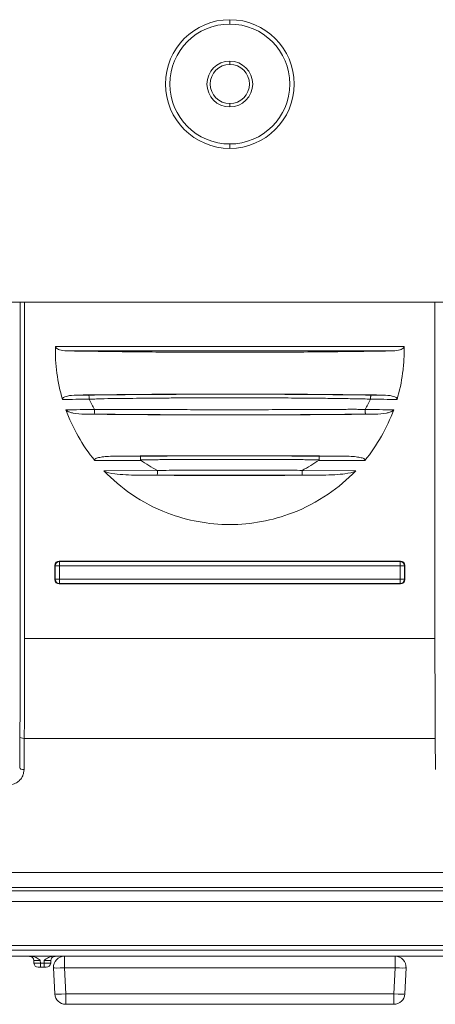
# Model space of a CAD drawing. Header units: millimetres. Extents: x 39 to 1680, y 50 to 804.
# Tile 33 of 68: x 745 to 764, y 50 to 96. Entities that reach past the tile are written whole.
import ezdxf

# ---------------------------------------------------------------- set-up
doc = ezdxf.new("R2010")
doc.units = ezdxf.units.MM
doc.header["$MEASUREMENT"] = 0
doc.layers.get('0').update_dxf_attribs({"lineweight": 25})

msp = doc.modelspace()

# ---------------------------------------------------------------- linework, layer by layer
at = {"color": 0, "linetype": 'Continuous', "lineweight": 0, "extrusion": (1, -4.93038e-32, -2.22045e-16)}
for p, q in [((754.907, 95.639), (754.907, 95.439)), ((754.907, 93.589), (754.907, 93.739)), ((754.907, 91.789), (754.907, 91.639)), ((754.907, 89.739), (754.907, 89.939)), ((793.257, 82.689), (714.54, 82.689)), ((745.295, 82.689), (745.295, 67.266)), ((745.495, 82.689), (745.495, 67.266)), ((764.318, 82.689), (764.318, 67.266)), ((746.909, 80.652), (762.905, 80.652)), ((747.427, 80.452), (762.387, 80.452)), ((748.434, 78.425), (747.878, 78.425)), ((761.936, 78.425), (761.386, 78.425)), ((748.266, 77.552), (748.682, 77.552)), ((761.138, 77.552), (761.548, 77.552)), ((750.813, 75.425), (748.713, 75.425)), ((750.801, 75.625), (749.707, 75.625)), ((761.1, 75.425), (758.999, 75.425)), ((760.106, 75.625), (759.011, 75.625)), ((749.132, 74.952), (751.587, 74.969)), ((758.226, 74.969), (760.682, 74.952)), ((750.797, 74.752), (751.578, 74.752)), ((758.235, 74.752), (759.017, 74.752)), ((746.881, 69.962), (746.881, 70.615)), ((746.881, 70.615), (746.897, 70.599)), ((746.897, 70.599), (747.097, 70.599)), ((746.897, 70.599), (746.897, 69.978)), ((747.08, 70.815), (762.733, 70.815)), ((747.08, 70.815), (747.097, 70.799)), ((762.717, 70.799), (747.097, 70.799)), ((747.097, 70.799), (747.097, 70.599)), ((762.717, 70.599), (747.097, 70.599)), ((747.097, 70.599), (747.097, 69.978)), ((762.733, 70.815), (762.717, 70.799)), ((762.717, 70.799), (762.717, 70.599)), ((762.717, 69.978), (762.717, 70.599)), ((762.917, 70.599), (762.717, 70.599)), ((762.933, 70.615), (762.917, 70.599)), ((762.917, 69.978), (762.917, 70.599)), ((762.933, 70.615), (762.933, 69.962)), ((746.881, 69.962), (746.897, 69.978)), ((746.897, 69.978), (747.097, 69.978)), ((747.08, 69.762), (747.097, 69.779)), ((762.733, 69.762), (747.08, 69.762)), ((747.097, 69.978), (762.717, 69.978)), ((747.097, 69.779), (747.097, 69.978)), ((747.097, 69.779), (762.717, 69.779)), ((762.717, 69.779), (762.717, 69.978)), ((762.917, 69.978), (762.717, 69.978)), ((762.733, 69.762), (762.717, 69.779)), ((762.933, 69.962), (762.917, 69.978)), ((745.495, 67.266), (764.318, 67.266)), ((745.28, 62.76), (745.269, 61.326)), ((745.48, 62.683), (745.469, 61.25)), ((745.48, 62.683), (764.334, 62.683)), ((764.334, 62.683), (764.344, 61.25)), ((793, 56.54), (716.814, 56.54)), ((793.451, 55.697), (716.362, 55.697)), ((716.814, 55.849), (793, 55.849)), ((793.451, 55.197), (716.362, 55.197)), ((740.034, 53.189), (769.071, 53.189)), ((767.704, 52.973), (742.058, 52.973)), ((767.704, 52.689), (742.058, 52.689)), ((745.824, 52.689), (746.789, 52.689)), ((745.923, 52.378), (745.917, 52.499)), ((746.223, 52.378), (746.216, 52.499)), ((746.391, 52.378), (746.223, 52.378)), ((746.391, 52.378), (746.397, 52.499)), ((746.391, 52.378), (746.391, 52.189)), ((746.691, 52.378), (746.697, 52.499)), ((747.318, 52.162), (747.318, 52.689)), ((762.495, 52.162), (762.495, 52.689)), ((746.391, 52.189), (746.223, 52.189)), ((746.882, 50.962), (746.819, 52.162)), ((747.381, 50.962), (747.318, 52.162)), ((747.318, 52.162), (762.495, 52.162)), ((762.432, 50.962), (762.495, 52.162)), ((762.932, 50.962), (762.995, 52.162)), ((762.432, 50.962), (747.381, 50.962)), ((747.381, 50.962), (747.381, 50.489)), ((762.432, 50.962), (762.432, 50.489)), ((762.432, 50.489), (747.381, 50.489))]:
    msp.add_line(p, q, dxfattribs=at)
at = {"color": 0, "linetype": 'Continuous', "lineweight": 0, "extrusion": (-2.22045e-16, 1.09476e-47, -1)}
for centre, radius, start, end in [((-754.907, 92.689), 2.95, 270, 90), ((-754.907, 92.689), 2.95, 90, 270), ((-754.907, 92.689), 2.75, 90, 270), ((-754.907, 92.689), 1.05, 90, 270), ((-754.907, 92.689), 0.9, 90, 270), ((-746.123, 52.389), 0.2, 270, 357), ((-746.897, 52.489), 0.2, 3, 64.7185), ((-762.495, 52.189), 0.5, 90, 183), ((-747.381, 50.989), 0.5, 270, 357)]:
    msp.add_arc(centre, radius, start, end, dxfattribs=at)
at = {"color": 0, "linetype": 'Continuous', "lineweight": 0}
for centre, radius, start, end in [((754.907, 92.689), 2.75, 90, 270), ((754.907, 92.689), 1.05, 90, 270), ((754.907, 92.689), 0.9, 90, 270), ((745.717, 52.489), 0.2, 3, 90), ((747.318, 52.189), 0.5, 90, 183), ((762.432, 50.989), 0.5, 270, 357)]:
    msp.add_arc(centre, radius, start, end, dxfattribs=at)
at = {"color": 0, "linetype": 'Continuous', "lineweight": 0, "extrusion": (-2.22045e-16, 0, -1)}
for centre, major_axis in [((747.081, 70.614), (-0.142, 0.142)), ((762.733, 69.963), (0.142, -0.142))]:
    msp.add_ellipse(centre, major_axis=major_axis, ratio=0.997265, start_param=-0.784029, end_param=0.784029, dxfattribs=at)
at = {"color": 0, "linetype": 'Continuous', "lineweight": 0}
for centre, major_axis, ratio, start_param, end_param in [((747.097, 70.599), (-0.141, -0.141), 0.997265, -2.35482, -0.786782), ((762.717, 70.599), (-0.141, 0.141), 0.997265, -2.35482, -0.786782), ((747.097, 69.978), (0.141, -0.141), 0.997265, -2.35482, -0.786782), ((762.717, 69.978), (0.141, 0.141), 0.997265, -2.35482, -0.786782), ((764.524, 67.266), (0, -11.999), 0.017158, -1.570793, -1.17889), ((746.491, 52.389), (0, -0.2), 1, 0, 1.518436), ((747.318, 52.189), (-0.499, -0.026), 0.052264, 0, 1.568057), ((762.495, 52.189), (0.499, -0.026), 0.052264, -1.568057, 0)]:
    msp.add_ellipse(centre, major_axis=major_axis, ratio=ratio, start_param=start_param, end_param=end_param, dxfattribs=at)
at = {"color": 0, "linetype": 'Continuous', "lineweight": 0, "extrusion": (-2.22045e-16, -1.2326e-32, -1)}
for centre, major_axis in [((762.733, 70.614), (0.142, 0.142)), ((747.081, 69.963), (-0.142, -0.142))]:
    msp.add_ellipse(centre, major_axis=major_axis, ratio=0.997265, start_param=-0.784029, end_param=0.784029, dxfattribs=at)
at = {"color": 0, "linetype": 'Continuous', "lineweight": 0, "extrusion": (-2.22045e-16, 1.79366e-43, -1)}
msp.add_ellipse((745.289, 67.266), major_axis=(0, -11.998), ratio=0.017162, start_param=-1.570795, end_param=-1.178888, dxfattribs=at)
at = {"color": 0, "linetype": 'Continuous', "lineweight": 0, "extrusion": (-2.22045e-16, -7.70372e-34, -1)}
msp.add_ellipse((745.48, 62.76), major_axis=(-0.2, 0.001), ratio=0.381894, start_param=-1.573551, end_param=-0.018885, dxfattribs=at)
at = {"color": 0, "linetype": 'Continuous', "lineweight": 0, "extrusion": (-2.22045e-16, -1.73334e-33, -1)}
msp.add_ellipse((745.469, 61.326), major_axis=(-0.2, 0.001), ratio=0.381894, start_param=-1.573551, end_param=-0.018885, dxfattribs=at)
at = {"color": 0, "linetype": 'Continuous', "lineweight": 0, "extrusion": (-2.22045e-16, -7.00649e-46, -1)}
msp.add_ellipse((746.223, 52.389), major_axis=(0, -0.2), ratio=0.000005, start_param=0, end_param=1.518436, dxfattribs=at)
at = {"color": 0, "linetype": 'Continuous', "lineweight": 0, "extrusion": (-2.22045e-16, 3.08149e-33, -1)}
msp.add_ellipse((746.396, 52.489), major_axis=(0.301, 0.011), ratio=0.034582, start_param=-1.565019, end_param=0.003029, dxfattribs=at)
at = {"color": 0, "linetype": 'Continuous', "lineweight": 0, "extrusion": (-2.22045e-16, -3.08149e-33, -1)}
msp.add_ellipse((747.381, 50.989), major_axis=(-0.499, -0.026), ratio=0.052264, start_param=-1.568057, end_param=0, dxfattribs=at)
at = {"color": 0, "linetype": 'Continuous', "lineweight": 0, "extrusion": (-2.22045e-16, 1.54074e-33, -1)}
msp.add_ellipse((762.432, 50.989), major_axis=(0.499, -0.026), ratio=0.052264, start_param=0, end_param=1.568057, dxfattribs=at)
at = {"color": 0, "linetype": 'Continuous', "lineweight": 0}
for points, knots in [([(747.234, 78.225), (747.118, 78.62), (747.032, 79.023), (746.923, 79.835), (746.9, 80.244), (746.909, 80.652)], [-0.2458654, -0.2458654, -0.2458654, -0.2458654, -0.1224594, -0.1224594, -0.000001, -0.000001, -0.000001, -0.000001]), ([(747.427, 80.452), (747.306, 80.455), (747.191, 80.47), (747.098, 80.499), (747.096, 80.499), (747.094, 80.5), (747.093, 80.5), (747.061, 80.51), (747.029, 80.523), (746.977, 80.551), (746.954, 80.567), (746.93, 80.593), (746.925, 80.601), (746.917, 80.614), (746.915, 80.619), (746.911, 80.629), (746.91, 80.634), (746.909, 80.643), (746.908, 80.648), (746.909, 80.652)], [0.000001, 0.000001, 0.000001, 0.000001, 0.03850913, 0.03850913, 0.03921757, 0.03921757, 0.03950349, 0.03950349, 0.05268653, 0.05268653, 0.06305905, 0.06305905, 0.06673745, 0.06673745, 0.06898657, 0.06898657, 0.0707768, 0.0707768, 0.07254862, 0.07254862, 0.07254862, 0.07254862]), ([(762.387, 80.452), (761.504, 80.436), (760.602, 80.423), (758.768, 80.402), (757.846, 80.395), (756.268, 80.388), (755.612, 80.386), (754.318, 80.386), (753.673, 80.388), (752.129, 80.394), (751.224, 80.401), (749.35, 80.421), (748.376, 80.435), (747.427, 80.452)], [-1.531141, -1.531141, -1.531141, -1.531141, -1.251755, -1.251755, -0.969475, -0.969475, -0.771879, -0.771879, -0.577368, -0.577368, -0.301805, -0.301805, -0.000001, -0.000001, -0.000001, -0.000001]), ([(762.905, 80.652), (762.905, 80.648), (762.905, 80.643), (762.904, 80.634), (762.902, 80.63), (762.899, 80.62), (762.897, 80.615), (762.89, 80.602), (762.884, 80.594), (762.859, 80.566), (762.834, 80.55), (762.786, 80.523), (762.754, 80.511), (762.722, 80.501), (762.722, 80.5), (762.718, 80.499), (762.716, 80.499), (762.622, 80.47), (762.507, 80.455), (762.387, 80.452)], [0.000001, 0.000001, 0.000001, 0.000001, 0.00134284, 0.00134284, 0.00270379, 0.00270379, 0.00445383, 0.00445383, 0.0073276, 0.0073276, 0.01605479, 0.01605479, 0.02849777, 0.02849777, 0.02888109, 0.02888109, 0.0298464, 0.0298464, 0.0666306, 0.0666306, 0.0666306, 0.0666306]), ([(762.905, 80.652), (762.909, 80.452), (762.906, 80.255), (762.884, 79.848), (762.864, 79.64), (762.782, 79.024), (762.696, 78.619), (762.579, 78.225)], [-0.2455242, -0.2455242, -0.2455242, -0.2455242, -0.1857548, -0.1857548, -0.1233496, -0.1233496, -0.000001, -0.000001, -0.000001, -0.000001]), ([(747.234, 78.225), (747.233, 78.23), (747.232, 78.235), (747.232, 78.246), (747.233, 78.253), (747.237, 78.267), (747.242, 78.275), (747.255, 78.292), (747.266, 78.301), (747.294, 78.322), (747.315, 78.333), (747.375, 78.359), (747.421, 78.372), (747.575, 78.408), (747.718, 78.423), (747.878, 78.425)], [0.000001, 0.000001, 0.000001, 0.000001, 0.00149818, 0.00149818, 0.00349008, 0.00349008, 0.00618814, 0.00618814, 0.01017216, 0.01017216, 0.01704793, 0.01704793, 0.03066233, 0.03066233, 0.06607173, 0.06607173, 0.06607173, 0.06607173]), ([(761.936, 78.425), (761.122, 78.436), (760.293, 78.445), (758.585, 78.46), (757.693, 78.466), (756.169, 78.471), (755.536, 78.472), (754.273, 78.472), (753.64, 78.471), (752.113, 78.466), (751.217, 78.46), (749.511, 78.445), (748.687, 78.436), (747.878, 78.425)], [0.000001, 0.000001, 0.000001, 0.000001, 0.252314, 0.252314, 0.518881, 0.518881, 0.706817, 0.706817, 0.894421, 0.894421, 1.16215, 1.16215, 1.41308, 1.41308, 1.41308, 1.41308]), ([(748.434, 78.425), (748.667, 78.428), (749.125, 78.433), (749.788, 78.44), (750.436, 78.446), (751.101, 78.451), (751.831, 78.456), (752.653, 78.46), (753.543, 78.463), (754.442, 78.465), (755.297, 78.465), (756.083, 78.463), (756.797, 78.461), (757.443, 78.459), (758.033, 78.455), (758.575, 78.452), (759.074, 78.448), (759.533, 78.444), (759.957, 78.44), (760.348, 78.436), (760.708, 78.433), (761.052, 78.429), (761.276, 78.426), (761.386, 78.425)], [0, 0, 0, 0, 0.047619, 0.0952381, 0.1428571, 0.1904762, 0.2380952, 0.2857143, 0.3333333, 0.3809524, 0.4285714, 0.4761905, 0.5238095, 0.5714286, 0.6190476, 0.6666667, 0.7142857, 0.7619048, 0.8095238, 0.8571429, 0.9047619, 0.952381, 1, 1, 1, 1]), ([(748.434, 78.425), (748.434, 78.425), (748.434, 78.425), (748.435, 78.424), (748.436, 78.422), (748.439, 78.417), (748.44, 78.414), (748.444, 78.399), (748.447, 78.385), (748.451, 78.349), (748.453, 78.327), (748.456, 78.282), (748.456, 78.259), (748.457, 78.236)], [-0.00012807, -0.00012807, -0.00012807, -0.00012807, 0, 0, 0.00332516, 0.00332516, 0.00681784, 0.00681784, 0.0145824, 0.0145824, 0.02231972, 0.02231972, 0.02935218, 0.02935218, 0.02935218, 0.02935218]), ([(748.457, 78.236), (748.688, 78.24), (748.914, 78.251), (749.138, 78.257), (749.362, 78.263), (749.584, 78.265), (749.803, 78.267), (749.954, 78.268), (750.104, 78.27), (750.254, 78.272), (750.321, 78.273), (750.388, 78.274), (750.456, 78.275), (750.674, 78.278), (750.895, 78.28), (751.127, 78.282), (751.359, 78.285), (751.602, 78.287), (751.86, 78.289), (752.089, 78.291), (752.33, 78.292), (752.58, 78.294), (752.612, 78.294), (752.644, 78.294), (752.676, 78.294), (752.961, 78.296), (753.258, 78.298), (753.556, 78.299), (753.853, 78.3), (754.153, 78.3), (754.445, 78.301), (754.601, 78.301), (754.755, 78.301), (754.907, 78.301), (755.038, 78.301), (755.167, 78.301), (755.294, 78.301), (755.567, 78.3), (755.828, 78.3), (756.078, 78.299), (756.327, 78.298), (756.564, 78.297), (756.79, 78.296), (756.943, 78.296), (757.091, 78.295), (757.234, 78.294), (757.302, 78.293), (757.37, 78.293), (757.436, 78.293), (757.641, 78.291), (757.837, 78.29), (758.025, 78.288)], [0, 0, 0, 0, 0.047619, 0.047619, 0.047619, 0.0952381, 0.0952381, 0.0952381, 0.1281761, 0.1281761, 0.1281761, 0.1428571, 0.1428571, 0.1428571, 0.1904762, 0.1904762, 0.1904762, 0.2380952, 0.2380952, 0.2380952, 0.280331, 0.280331, 0.280331, 0.2857143, 0.2857143, 0.2857143, 0.3333333, 0.3333333, 0.3333333, 0.3809524, 0.3809524, 0.3809524, 0.4064596, 0.4064596, 0.4064596, 0.4285714, 0.4285714, 0.4285714, 0.4761905, 0.4761905, 0.4761905, 0.5238095, 0.5238095, 0.5238095, 0.5560119, 0.5560119, 0.5560119, 0.5714286, 0.5714286, 0.5714286, 0.6190476, 0.6190476, 0.6190476, 0.6190476]), ([(748.703, 77.764), (748.659, 77.841), (748.617, 77.919), (748.535, 78.076), (748.495, 78.155), (748.457, 78.235)], [-0.05320688, -0.05320688, -0.05320688, -0.05320688, -0.02663245, -0.02663245, -0.00001982, -0.00001982, -0.00001982, -0.00001982]), ([(758.025, 78.288), (758.213, 78.287), (758.393, 78.285), (758.565, 78.283), (758.738, 78.282), (758.903, 78.28), (759.062, 78.278), (759.221, 78.277), (759.374, 78.275), (759.52, 78.273), (759.533, 78.273), (759.546, 78.273), (759.559, 78.273), (759.692, 78.271), (759.819, 78.269), (759.942, 78.268), (760.077, 78.266), (760.207, 78.264), (760.331, 78.262), (760.455, 78.26), (760.574, 78.258), (760.691, 78.257), (760.702, 78.257), (760.712, 78.257), (760.722, 78.257), (760.829, 78.256), (760.934, 78.256), (761.036, 78.252), (761.148, 78.247), (761.255, 78.237), (761.363, 78.236)], [0.6190476, 0.6190476, 0.6190476, 0.6190476, 0.6666667, 0.6666667, 0.6666667, 0.7142857, 0.7142857, 0.7142857, 0.7619048, 0.7619048, 0.7619048, 0.7661741, 0.7661741, 0.7661741, 0.8095238, 0.8095238, 0.8095238, 0.8571429, 0.8571429, 0.8571429, 0.9047619, 0.9047619, 0.9047619, 0.9088522, 0.9088522, 0.9088522, 0.952381, 0.952381, 0.952381, 1, 1, 1, 1]), ([(761.363, 78.235), (761.325, 78.155), (761.285, 78.076), (761.203, 77.919), (761.16, 77.841), (761.116, 77.764)], [-0.05325977, -0.05325977, -0.05325977, -0.05325977, -0.026667, -0.026667, -0.00003362, -0.00003362, -0.00003362, -0.00003362]), ([(761.386, 78.425), (761.386, 78.425), (761.386, 78.425), (761.385, 78.424), (761.382, 78.421), (761.376, 78.399), (761.373, 78.385), (761.369, 78.349), (761.367, 78.327), (761.364, 78.282), (761.364, 78.259), (761.363, 78.236)], [-0.03214283, -0.03214283, -0.03214283, -0.03214283, -0.0319511, -0.0319511, -0.02256465, -0.02256465, -0.01480206, -0.01480206, -0.00706668, -0.00706668, -0.00002837, -0.00002837, -0.00002837, -0.00002837]), ([(761.936, 78.425), (762.097, 78.423), (762.24, 78.407), (762.394, 78.372), (762.44, 78.358), (762.499, 78.332), (762.52, 78.321), (762.548, 78.301), (762.558, 78.292), (762.572, 78.275), (762.576, 78.267), (762.581, 78.253), (762.582, 78.246), (762.582, 78.235), (762.581, 78.23), (762.579, 78.225)], [0.000001, 0.000001, 0.000001, 0.000001, 0.04984078, 0.04984078, 0.06877517, 0.06877517, 0.07836648, 0.07836648, 0.08393459, 0.08393459, 0.08771206, 0.08771206, 0.09049467, 0.09049467, 0.09258716, 0.09258716, 0.09258716, 0.09258716]), ([(748.713, 75.425), (748.429, 75.773), (748.174, 76.144), (747.731, 76.923), (747.543, 77.33), (747.39, 77.752)], [-0.2697012, -0.2697012, -0.2697012, -0.2697012, -0.1345949, -0.1345949, -0.000001, -0.000001, -0.000001, -0.000001]), ([(748.266, 77.552), (748.066, 77.555), (747.877, 77.572), (747.672, 77.611), (747.618, 77.624), (747.53, 77.652), (747.48, 77.671), (747.431, 77.703), (747.421, 77.71), (747.408, 77.723), (747.404, 77.728), (747.398, 77.736), (747.396, 77.739), (747.392, 77.746), (747.391, 77.749), (747.39, 77.752)], [0.000001, 0.000001, 0.000001, 0.000001, 0.0613309, 0.0613309, 0.081663, 0.081663, 0.0973608, 0.0973608, 0.1014747, 0.1014747, 0.103649, 0.103649, 0.1049191, 0.1049191, 0.1060857, 0.1060857, 0.1060857, 0.1060857]), ([(748.682, 77.552), (748.682, 77.552), (748.682, 77.552), (748.684, 77.554), (748.687, 77.559), (748.692, 77.584), (748.695, 77.599), (748.698, 77.637), (748.7, 77.66), (748.702, 77.697), (748.702, 77.711), (748.703, 77.738), (748.703, 77.751), (748.703, 77.764)], [-0.03299718, -0.03299718, -0.03299718, -0.03299718, -0.03279553, -0.03279553, -0.02367838, -0.02367838, -0.01593852, -0.01593852, -0.00820459, -0.00820459, -0.003974, -0.003974, -0.00003489, -0.00003489, -0.00003489, -0.00003489]), ([(760.483, 77.773), (760.381, 77.773), (760.275, 77.771), (760.167, 77.77), (760.018, 77.768), (759.864, 77.768), (759.702, 77.767), (759.676, 77.767), (759.649, 77.767), (759.622, 77.767), (759.431, 77.766), (759.23, 77.765), (759.017, 77.764), (758.803, 77.763), (758.576, 77.762), (758.333, 77.761), (758.089, 77.76), (757.829, 77.759), (757.554, 77.758), (757.473, 77.758), (757.391, 77.757), (757.308, 77.757), (757.107, 77.757), (756.899, 77.756), (756.687, 77.756), (756.386, 77.755), (756.076, 77.755), (755.765, 77.754), (755.478, 77.754), (755.191, 77.754), (754.907, 77.754), (754.882, 77.754), (754.856, 77.754), (754.831, 77.754), (754.523, 77.754), (754.22, 77.754), (753.93, 77.754), (753.64, 77.755), (753.362, 77.755), (753.097, 77.756), (752.893, 77.756), (752.696, 77.757), (752.505, 77.757), (752.45, 77.757), (752.395, 77.757), (752.341, 77.758), (752.099, 77.758), (751.866, 77.759), (751.635, 77.76), (751.403, 77.761), (751.172, 77.762), (750.939, 77.763), (750.706, 77.764), (750.47, 77.764), (750.223, 77.767), (750.186, 77.767), (750.149, 77.767), (750.111, 77.768), (749.9, 77.77), (749.683, 77.772), (749.467, 77.771), (749.213, 77.769), (748.961, 77.762), (748.703, 77.764)], [0.0811651, 0.0811651, 0.0811651, 0.0811651, 0.1176471, 0.1176471, 0.1176471, 0.168104, 0.168104, 0.168104, 0.1764706, 0.1764706, 0.1764706, 0.2352941, 0.2352941, 0.2352941, 0.2941176, 0.2941176, 0.2941176, 0.3529412, 0.3529412, 0.3529412, 0.3701478, 0.3701478, 0.3701478, 0.4117647, 0.4117647, 0.4117647, 0.4705882, 0.4705882, 0.4705882, 0.5245989, 0.5245989, 0.5245989, 0.5294118, 0.5294118, 0.5294118, 0.5882353, 0.5882353, 0.5882353, 0.6470588, 0.6470588, 0.6470588, 0.6926211, 0.6926211, 0.6926211, 0.7058824, 0.7058824, 0.7058824, 0.7647059, 0.7647059, 0.7647059, 0.8235294, 0.8235294, 0.8235294, 0.8823529, 0.8823529, 0.8823529, 0.8912258, 0.8912258, 0.8912258, 0.9411765, 0.9411765, 0.9411765, 1, 1, 1, 1]), ([(761.116, 77.764), (761.045, 77.764), (760.972, 77.765), (760.897, 77.767), (760.822, 77.769), (760.746, 77.772), (760.667, 77.773), (760.607, 77.774), (760.545, 77.774), (760.483, 77.773)], [0, 0, 0, 0, 0.02930259, 0.02930259, 0.02930259, 0.05882353, 0.05882353, 0.05882353, 0.08116513, 0.08116513, 0.08116513, 0.08116513]), ([(762.424, 77.752), (762.271, 77.33), (762.083, 76.924), (761.639, 76.144), (761.385, 75.773), (761.1, 75.425)], [-0.2691016, -0.2691016, -0.2691016, -0.2691016, -0.1346953, -0.1346953, -0.000001, -0.000001, -0.000001, -0.000001]), ([(761.138, 77.552), (761.137, 77.552), (761.137, 77.552), (761.135, 77.554), (761.132, 77.559), (761.127, 77.584), (761.125, 77.599), (761.121, 77.637), (761.119, 77.66), (761.118, 77.697), (761.117, 77.711), (761.117, 77.738), (761.116, 77.751), (761.116, 77.764)], [-0.00014606, -0.00014606, -0.00014606, -0.00014606, 0, 0, 0.00648424, 0.00648424, 0.01191689, 0.01191689, 0.01734553, 0.01734553, 0.0203127, 0.0203127, 0.0230762, 0.0230762, 0.0230762, 0.0230762]), ([(762.424, 77.752), (762.423, 77.749), (762.421, 77.746), (762.418, 77.74), (762.416, 77.736), (762.41, 77.728), (762.406, 77.724), (762.393, 77.711), (762.383, 77.703), (762.334, 77.671), (762.283, 77.652), (762.195, 77.624), (762.141, 77.611), (761.936, 77.571), (761.747, 77.555), (761.548, 77.552)], [0.000001, 0.000001, 0.000001, 0.000001, 0.00102816, 0.00102816, 0.00214656, 0.00214656, 0.00405344, 0.00405344, 0.007673, 0.007673, 0.0217202, 0.0217202, 0.03984041, 0.03984041, 0.09429004, 0.09429004, 0.09429004, 0.09429004]), ([(748.266, 77.552), (748.937, 77.545), (749.618, 77.538), (751.201, 77.525), (752.113, 77.52), (753.678, 77.515), (754.333, 77.514), (755.652, 77.514), (756.319, 77.515), (757.94, 77.521), (758.897, 77.527), (760.411, 77.54), (760.982, 77.546), (761.548, 77.552)], [0.000001, 0.000001, 0.000001, 0.000001, 0.206349, 0.206349, 0.477241, 0.477241, 0.670259, 0.670259, 0.866311, 0.866311, 1.149841, 1.149841, 1.321909, 1.321909, 1.321909, 1.321909]), ([(761.138, 77.552), (760.992, 77.551), (760.686, 77.548), (760.184, 77.543), (759.638, 77.538), (759.033, 77.533), (758.348, 77.528), (757.565, 77.524), (756.689, 77.52), (755.758, 77.518), (754.816, 77.518), (753.908, 77.519), (753.073, 77.521), (752.32, 77.524), (751.621, 77.527), (750.928, 77.532), (750.219, 77.537), (749.454, 77.544), (748.941, 77.55), (748.682, 77.552)], [0, 0, 0, 0, 0.0588235, 0.1176471, 0.1764706, 0.2352941, 0.2941176, 0.3529412, 0.4117647, 0.4705882, 0.5294118, 0.5882353, 0.6470588, 0.7058824, 0.7647059, 0.8235294, 0.8823529, 0.9411765, 1, 1, 1, 1]), ([(748.713, 75.425), (748.711, 75.428), (748.708, 75.432), (748.704, 75.439), (748.703, 75.444), (748.702, 75.452), (748.702, 75.457), (748.704, 75.466), (748.706, 75.47), (748.713, 75.481), (748.718, 75.486), (748.734, 75.499), (748.746, 75.507), (748.781, 75.524), (748.807, 75.533), (748.901, 75.562), (748.985, 75.576), (749.224, 75.609), (749.441, 75.623), (749.707, 75.625)], [0.000001, 0.000001, 0.000001, 0.000001, 0.00125235, 0.00125235, 0.00258776, 0.00258776, 0.00393195, 0.00393195, 0.00544729, 0.00544729, 0.00769452, 0.00769452, 0.01175966, 0.01175966, 0.01961167, 0.01961167, 0.0417886, 0.0417886, 0.09296859, 0.09296859, 0.09296859, 0.09296859]), ([(760.106, 75.625), (759.528, 75.629), (758.947, 75.633), (757.856, 75.639), (757.347, 75.641), (756.194, 75.644), (755.551, 75.645), (754.266, 75.645), (753.622, 75.644), (752.467, 75.641), (751.956, 75.639), (750.863, 75.633), (750.284, 75.629), (749.707, 75.625)], [0.000001, 0.000001, 0.000001, 0.000001, 0.175325, 0.175325, 0.329028, 0.329028, 0.521762, 0.521762, 0.71457, 0.71457, 0.869019, 0.869019, 1.043925, 1.043925, 1.043925, 1.043925]), ([(750.801, 75.625), (751.082, 75.626), (751.666, 75.63), (752.618, 75.634), (753.631, 75.636), (754.643, 75.637), (755.582, 75.637), (756.422, 75.636), (757.171, 75.634), (757.847, 75.631), (758.46, 75.628), (758.833, 75.626), (759.011, 75.625)], [0, 0, 0, 0, 0.1, 0.2, 0.3, 0.4, 0.5, 0.6, 0.7, 0.8, 0.9, 0.9999998, 0.9999998, 0.9999998, 0.9999998]), ([(750.801, 75.625), (750.802, 75.624), (750.802, 75.624), (750.803, 75.622), (750.804, 75.617), (750.807, 75.6), (750.808, 75.586), (750.81, 75.55), (750.811, 75.528), (750.812, 75.488), (750.813, 75.47), (750.813, 75.452)], [-0.0012254, -0.0012254, -0.0012254, -0.0012254, 0, 0, 0.00553669, 0.00553669, 0.01328869, 0.01328869, 0.02096854, 0.02096854, 0.02649755, 0.02649755, 0.02649755, 0.02649755]), ([(751.587, 74.969), (751.453, 75.04), (751.322, 75.114), (751.063, 75.272), (750.936, 75.355), (750.812, 75.442)], [-0.09165662, -0.09165662, -0.09165662, -0.09165662, -0.04633621, -0.04633621, -0.00084923, -0.00084923, -0.00084923, -0.00084923]), ([(750.813, 75.452), (750.881, 75.452), (750.949, 75.453), (751.016, 75.454), (751.244, 75.456), (751.47, 75.459), (751.703, 75.464)], [0, 0, 0, 0, 0.0226774, 0.0226774, 0.0226774, 0.1, 0.1, 0.1, 0.1]), ([(751.703, 75.464), (751.81, 75.466), (751.918, 75.467), (752.028, 75.468), (752.074, 75.468), (752.12, 75.468), (752.167, 75.468), (752.325, 75.469), (752.485, 75.469), (752.648, 75.469), (752.805, 75.469), (752.964, 75.469), (753.124, 75.47), (753.295, 75.471), (753.468, 75.472), (753.641, 75.472), (753.849, 75.473), (754.057, 75.473), (754.262, 75.473), (754.386, 75.474), (754.51, 75.474), (754.632, 75.474), (754.878, 75.474), (755.117, 75.474), (755.347, 75.474), (755.418, 75.473), (755.489, 75.473), (755.559, 75.473), (755.822, 75.473), (756.073, 75.472), (756.311, 75.472), (756.339, 75.472), (756.366, 75.472), (756.393, 75.472), (756.656, 75.471), (756.903, 75.47), (757.139, 75.469), (757.146, 75.469), (757.154, 75.469), (757.161, 75.469), (757.389, 75.467), (757.605, 75.465), (757.811, 75.465), (757.847, 75.465), (757.883, 75.465), (757.918, 75.466), (757.987, 75.466), (758.056, 75.466), (758.124, 75.466), (758.225, 75.465), (758.324, 75.464), (758.421, 75.462), (758.48, 75.46), (758.538, 75.458), (758.596, 75.456), (758.633, 75.455), (758.671, 75.454), (758.708, 75.454), (758.803, 75.453), (758.899, 75.453), (758.999, 75.452)], [0.1, 0.1, 0.1, 0.1, 0.135183, 0.135183, 0.135183, 0.15, 0.15, 0.15, 0.2, 0.2, 0.2, 0.2482413, 0.2482413, 0.2482413, 0.3, 0.3, 0.3, 0.362184, 0.362184, 0.362184, 0.4, 0.4, 0.4, 0.4762683, 0.4762683, 0.4762683, 0.5, 0.5, 0.5, 0.5896747, 0.5896747, 0.5896747, 0.6, 0.6, 0.6, 0.7, 0.7, 0.7, 0.7031721, 0.7031721, 0.7031721, 0.8, 0.8, 0.8, 0.8167887, 0.8167887, 0.8167887, 0.85, 0.85, 0.85, 0.9, 0.9, 0.9, 0.9303369, 0.9303369, 0.9303369, 0.95, 0.95, 0.95, 1, 1, 1, 1]), ([(759, 75.442), (758.876, 75.355), (758.749, 75.272), (758.491, 75.114), (758.359, 75.04), (758.226, 74.969)], [-0.09076559, -0.09076559, -0.09076559, -0.09076559, -0.04525504, -0.04525504, -0.00002695, -0.00002695, -0.00002695, -0.00002695]), ([(759.011, 75.625), (759.011, 75.625), (759.011, 75.625), (759.01, 75.624), (759.009, 75.623), (759.005, 75.6), (759.004, 75.586), (759.002, 75.55), (759.001, 75.528), (759, 75.488), (758.999, 75.47), (758.999, 75.452)], [-0.03153742, -0.03153742, -0.03153742, -0.03153742, -0.03102934, -0.03102934, -0.02098066, -0.02098066, -0.01321983, -0.01321983, -0.00553152, -0.00553152, 0, 0, 0, 0]), ([(760.106, 75.625), (760.372, 75.623), (760.595, 75.609), (760.835, 75.575), (760.917, 75.561), (761.008, 75.533), (761.034, 75.523), (761.068, 75.506), (761.081, 75.499), (761.096, 75.486), (761.101, 75.48), (761.108, 75.47), (761.11, 75.466), (761.112, 75.456), (761.112, 75.452), (761.111, 75.443), (761.109, 75.439), (761.105, 75.432), (761.103, 75.428), (761.1, 75.425)], [0.000001, 0.000001, 0.000001, 0.000001, 0.0807216, 0.0807216, 0.1142177, 0.1142177, 0.1261896, 0.1261896, 0.1323966, 0.1323966, 0.1358353, 0.1358353, 0.1381605, 0.1381605, 0.1402459, 0.1402459, 0.1422923, 0.1422923, 0.144217, 0.144217, 0.144217, 0.144217]), ([(760.682, 74.952), (760.299, 74.553), (759.875, 74.194), (758.907, 73.533), (758.356, 73.244), (756.862, 72.67), (755.886, 72.489), (753.935, 72.489), (752.966, 72.667), (751.474, 73.236), (750.919, 73.526), (749.945, 74.189), (749.518, 74.55), (749.132, 74.952)], [-1.291541, -1.291541, -1.291541, -1.291541, -1.125483, -1.125483, -0.93944, -0.93944, -0.645818, -0.645818, -0.354373, -0.354373, -0.167205, -0.167205, -0.000001, -0.000001, -0.000001, -0.000001]), ([(750.797, 74.752), (750.455, 74.754), (750.077, 74.767), (749.637, 74.814), (749.374, 74.846), (749.204, 74.909), (749.183, 74.917), (749.158, 74.932), (749.151, 74.936), (749.14, 74.944), (749.136, 74.948), (749.132, 74.952)], [0.000001, 0.000001, 0.000001, 0.000001, 0.1032102, 0.1032102, 0.1375055, 0.1375055, 0.1418711, 0.1418711, 0.1435923, 0.1435923, 0.1447949, 0.1447949, 0.1447949, 0.1447949]), ([(751.578, 74.752), (751.578, 74.752), (751.578, 74.752), (751.578, 74.753), (751.58, 74.753), (751.583, 74.781), (751.583, 74.795), (751.585, 74.833), (751.586, 74.855), (751.587, 74.894), (751.587, 74.909), (751.587, 74.94), (751.587, 74.954), (751.587, 74.969)], [-0.03852445, -0.03852445, -0.03852445, -0.03852445, -0.03674927, -0.03674927, -0.02471486, -0.02471486, -0.01705494, -0.01705494, -0.00927347, -0.00927347, -0.00448769, -0.00448769, -0.00003524, -0.00003524, -0.00003524, -0.00003524]), ([(757.772, 74.985), (757.772, 74.985), (757.772, 74.985), (757.772, 74.985), (757.746, 74.985), (757.72, 74.986), (757.692, 74.986), (757.551, 74.987), (757.394, 74.985), (757.234, 74.983), (757.042, 74.982), (756.844, 74.982), (756.634, 74.982), (756.424, 74.982), (756.202, 74.981), (755.966, 74.981), (755.731, 74.981), (755.482, 74.98), (755.214, 74.981), (755.114, 74.981), (755.012, 74.981), (754.907, 74.981), (754.73, 74.981), (754.547, 74.981), (754.358, 74.981), (754.057, 74.98), (753.741, 74.98), (753.416, 74.982), (753.092, 74.983), (752.758, 74.987), (752.454, 74.984), (752.339, 74.982), (752.229, 74.98), (752.12, 74.977), (751.941, 74.973), (751.767, 74.969), (751.587, 74.969)], [0.1111108, 0.1111108, 0.1111108, 0.1111108, 0.1111111, 0.1111111, 0.1111111, 0.128976, 0.128976, 0.128976, 0.2222222, 0.2222222, 0.2222222, 0.3333333, 0.3333333, 0.3333333, 0.4444444, 0.4444444, 0.4444444, 0.5555556, 0.5555556, 0.5555556, 0.5969689, 0.5969689, 0.5969689, 0.6666667, 0.6666667, 0.6666667, 0.7777778, 0.7777778, 0.7777778, 0.8888889, 0.8888889, 0.8888889, 0.930866, 0.930866, 0.930866, 0.9999787, 0.9999787, 0.9999787, 0.9999787]), ([(758.235, 74.752), (758.235, 74.752), (758.235, 74.752), (758.234, 74.753), (758.234, 74.754), (758.233, 74.761), (758.232, 74.765), (758.231, 74.781), (758.23, 74.795), (758.228, 74.833), (758.227, 74.855), (758.226, 74.894), (758.226, 74.909), (758.226, 74.94), (758.226, 74.954), (758.226, 74.969)], [-0.00012303, -0.00012303, -0.00012303, -0.00012303, 0, 0, 0.00250971, 0.00250971, 0.0046186, 0.0046186, 0.00889658, 0.00889658, 0.01324241, 0.01324241, 0.0159153, 0.0159153, 0.01840197, 0.01840197, 0.01840197, 0.01840197]), ([(760.682, 74.952), (760.678, 74.948), (760.673, 74.944), (760.662, 74.936), (760.655, 74.931), (760.63, 74.917), (760.609, 74.908), (760.444, 74.847), (760.194, 74.816), (759.787, 74.772), (759.424, 74.755), (759.017, 74.752)], [0.000001, 0.000001, 0.000001, 0.000001, 0.0017156, 0.0017156, 0.0041717, 0.0041717, 0.0103851, 0.0103851, 0.0574238, 0.0574238, 0.1852579, 0.1852579, 0.1852579, 0.1852579]), ([(750.797, 74.752), (751.491, 74.748), (752.187, 74.745), (753.554, 74.742), (754.224, 74.741), (755.56, 74.741), (756.227, 74.742), (757.604, 74.745), (758.311, 74.748), (759.017, 74.752)], [0.000001, 0.000001, 0.000001, 0.000001, 0.209587, 0.209587, 0.4097636, 0.4097636, 0.6091605, 0.6091605, 0.8222873, 0.8222873, 0.8222873, 0.8222873]), ([(758.235, 74.752), (758.082, 74.752), (757.759, 74.75), (757.223, 74.748), (756.627, 74.747), (755.966, 74.745), (755.223, 74.745), (754.371, 74.745), (753.43, 74.746), (752.459, 74.749), (751.867, 74.751), (751.578, 74.752)], [0, 0, 0, 0, 0.1111111, 0.2222222, 0.3333333, 0.4444444, 0.5555556, 0.6666667, 0.7777778, 0.8888889, 0.9999991, 0.9999991, 0.9999991, 0.9999991]), ([(745.295, 67.266), (745.295, 66.874), (745.295, 66.49), (745.294, 66.122), (745.294, 65.754), (745.293, 65.403), (745.291, 65.044), (745.29, 64.685), (745.289, 64.32), (745.287, 63.939), (745.285, 63.559), (745.282, 63.164), (745.28, 62.76)], [0, 0, 0, 0, 0.25, 0.25, 0.25, 0.5, 0.5, 0.5, 0.75, 0.75, 0.75, 1, 1, 1, 1]), ([(745.802, 52.669), (745.783, 52.679), (745.762, 52.685), (745.735, 52.688), (745.73, 52.688), (745.724, 52.688), (745.723, 52.688), (745.721, 52.689), (745.721, 52.689), (745.72, 52.689), (745.719, 52.689), (745.719, 52.689), (745.719, 52.689), (745.718, 52.689), (745.718, 52.689), (745.718, 52.689), (745.718, 52.689), (745.717, 52.689), (745.717, 52.689), (745.717, 52.689), (745.717, 52.689), (745.717, 52.689)], [0, 0, 0, 0, 0.06488534, 0.06488534, 0.08060687, 0.08060687, 0.08317303, 0.08317303, 0.08510387, 0.08510387, 0.08590825, 0.08590825, 0.0867175, 0.0867175, 0.08752556, 0.08752556, 0.09081141, 0.09081141, 0.09401488, 0.09401488, 0.09673267, 0.09673267, 0.09673267, 0.09673267]), ([(745.824, 52.689), (745.857, 52.689), (745.89, 52.684), (745.958, 52.665), (745.992, 52.651), (746.09, 52.599), (746.15, 52.553), (746.209, 52.505), (746.209, 52.505), (746.216, 52.499)], [0.00000127, 0.00000127, 0.00000127, 0.00000127, 0.00991694, 0.00991694, 0.02088685, 0.02088685, 0.04319019, 0.04319019, 0.04623072, 0.04623072, 0.04623072, 0.04623072]), ([(745.917, 52.499), (745.917, 52.5), (745.922, 52.501), (745.931, 52.502), (745.94, 52.502), (745.953, 52.503), (745.968, 52.503), (745.983, 52.503), (746, 52.503), (746.018, 52.503), (746.02, 52.503), (746.022, 52.503), (746.023, 52.503), (746.04, 52.503), (746.058, 52.503), (746.077, 52.503), (746.079, 52.503), (746.082, 52.503), (746.084, 52.503), (746.103, 52.502), (746.123, 52.502), (746.144, 52.501), (746.147, 52.501), (746.15, 52.501), (746.154, 52.501), (746.174, 52.5), (746.195, 52.5), (746.216, 52.499)], [0, 0, 0, 0, 0.1666667, 0.1666667, 0.1666667, 0.3333333, 0.3333333, 0.3333333, 0.5, 0.5, 0.5, 0.5144518, 0.5144518, 0.5144518, 0.6666667, 0.6666667, 0.6666667, 0.6857818, 0.6857818, 0.6857818, 0.8333333, 0.8333333, 0.8333333, 0.857104, 0.857104, 0.857104, 1, 1, 1, 1]), ([(746.223, 52.378), (746.176, 52.376), (746.08, 52.374), (745.961, 52.373), (745.923, 52.376), (745.923, 52.378)], [0.0000018, 0.0000018, 0.0000018, 0.0000018, 0.3333333, 0.6666667, 1, 1, 1, 1]), ([(746.691, 52.378), (746.69, 52.376), (746.668, 52.374), (746.564, 52.373), (746.451, 52.376), (746.391, 52.378)], [0.0000018, 0.0000018, 0.0000018, 0.0000018, 0.3333333, 0.6666667, 1, 1, 1, 1]), ([(746.397, 52.499), (746.398, 52.5), (746.398, 52.5), (746.428, 52.524), (746.458, 52.548), (746.521, 52.594), (746.554, 52.615), (746.622, 52.651), (746.656, 52.665), (746.723, 52.684), (746.756, 52.689), (746.789, 52.689)], [-0.00018822, -0.00018822, -0.00018822, -0.00018822, 0, 0, 0.01138929, 0.01138929, 0.02345549, 0.02345549, 0.03458732, 0.03458732, 0.04463207, 0.04463207, 0.04463207, 0.04463207]), ([(746.896, 52.689), (746.896, 52.689), (746.896, 52.689), (746.896, 52.689), (746.896, 52.689), (746.896, 52.689), (746.896, 52.689), (746.896, 52.689), (746.896, 52.689), (746.895, 52.689), (746.895, 52.689), (746.895, 52.689), (746.894, 52.689), (746.894, 52.689), (746.893, 52.689), (746.89, 52.688), (746.887, 52.688), (746.881, 52.688), (746.877, 52.688), (746.861, 52.686), (746.85, 52.683), (746.829, 52.677), (746.82, 52.674), (746.811, 52.669)], [0.0300086, 0.0300086, 0.0300086, 0.0300086, 0.03353899, 0.03353899, 0.03623429, 0.03623429, 0.03825872, 0.03825872, 0.03921978, 0.03921978, 0.04018861, 0.04018861, 0.04116245, 0.04116245, 0.04311287, 0.04311287, 0.05082405, 0.05082405, 0.06241712, 0.06241712, 0.09731275, 0.09731275, 0.12696193, 0.12696193, 0.12696193, 0.12696193]), ([(746.223, 52.189), (746.206, 52.189), (746.191, 52.189), (746.176, 52.189), (746.162, 52.189), (746.149, 52.189), (746.139, 52.189), (746.129, 52.189), (746.123, 52.189), (746.123, 52.189)], [0.0000033, 0.0000033, 0.0000033, 0.0000033, 0.3333333, 0.3333333, 0.3333333, 0.6666667, 0.6666667, 0.6666667, 1, 1, 1, 1]), ([(746.491, 52.189), (746.491, 52.189), (746.487, 52.189), (746.48, 52.189), (746.472, 52.189), (746.46, 52.189), (746.445, 52.189), (746.43, 52.189), (746.412, 52.189), (746.391, 52.189)], [0.0000033, 0.0000033, 0.0000033, 0.0000033, 0.3333333, 0.3333333, 0.3333333, 0.6666667, 0.6666667, 0.6666667, 1, 1, 1, 1])]:
    msp.add_open_spline(points, degree=3, knots=knots, dxfattribs=at)
for points in [[(748.457, 78.236), (748.049, 78.236), (747.642, 78.225), (747.234, 78.225)], [(762.579, 78.225), (762.173, 78.225), (761.769, 78.236), (761.363, 78.236)], [(747.39, 77.752), (747.828, 77.752), (748.264, 77.764), (748.703, 77.764)], [(761.116, 77.764), (761.553, 77.764), (761.987, 77.752), (762.424, 77.752)], [(758.226, 74.969), (758.073, 74.969), (757.934, 74.981), (757.772, 74.985)], [(745.469, 61.25), (745.469, 61.196), (745.456, 61.096), (745.411, 60.967), (745.35, 60.86), (745.281, 60.775), (745.205, 60.706), (745.121, 60.649), (745.025, 60.602), (744.911, 60.566), (744.816, 60.555), (744.764, 60.555)]]:
    msp.add_open_spline(points, degree=3, dxfattribs=at)

doc.saveas('drawing.dxf')
